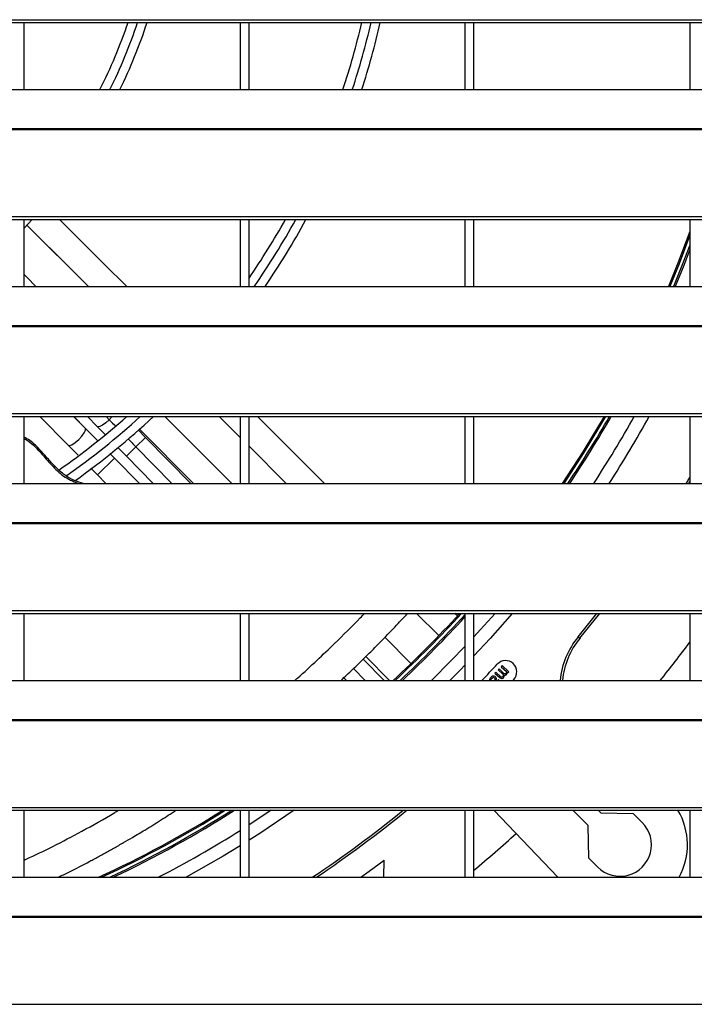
# Model space of a CAD drawing. Header units: millimetres. Extents: x 0 to 39025, y -31299 to 8400.
# Tile 151 of 209: x 7040 to 7190, y 6706 to 6925. Entities that reach past the tile are written whole.
import ezdxf

# ---------------------------------------------------------------- set-up
doc = ezdxf.new("R2010")
doc.units = ezdxf.units.MM

# ---------------------------------------------------------------- blocks, each defined once
blk = doc.blocks.new('Adapt 2 S (spredaj)')
at = {"linetype": 'Continuous', "lineweight": 25}
for p, q in [((7.21, 457.88), (1142.79, 457.88)), ((7.21, 457.23), (1142.79, 457.23)), ((437, 442.35), (437, 457.23)), ((485, 457.23), (485, 442.35)), ((487, 442.35), (487, 457.23)), ((535, 457.23), (535, 442.35)), ((537, 442.35), (537, 457.23)), ((585, 457.23), (585, 442.35)), ((247, 442.35), (818, 442.35)), ((16.21, 433.68), (1133.33, 433.68)), ((16.21, 433.46), (1133.33, 433.46)), ((7.21, 414.13), (1142.79, 414.13)), ((7.21, 413.48), (1142.79, 413.48)), ((437, 411.58), (438.77, 413.48)), ((437, 398.6), (437, 413.48)), ((485, 413.48), (485, 398.6)), ((487, 398.6), (487, 413.48)), ((535, 413.48), (535, 398.6)), ((537, 398.6), (537, 413.48)), ((585, 413.48), (585, 398.6)), ((437.5, 412.34), (451.3, 398.6)), ((247, 398.6), (818, 398.6)), ((16.21, 389.93), (1133.33, 389.93)), ((16.21, 389.71), (1133.33, 389.71)), ((7.21, 370.38), (1142.79, 370.38)), ((7.21, 369.73), (1142.79, 369.73)), ((437, 354.85), (437, 369.73)), ((440.51, 369.73), (446.8, 363.34)), ((450.64, 367.05), (448, 369.73)), ((450.61, 367.09), (448.01, 369.73)), ((451.06, 369.73), (453.23, 367.52)), ((455.23, 369.73), (455.93, 369.02)), ((456.59, 369.73), (455.93, 369.02)), ((468.31, 369.73), (483.14, 354.85)), ((485, 365.09), (480.34, 369.73)), ((485, 369.73), (485, 354.85)), ((487, 354.85), (487, 369.73)), ((503.78, 354.85), (488.84, 369.73)), ((535, 369.73), (535, 354.85)), ((537, 354.85), (537, 369.73)), ((585, 369.73), (585, 354.85)), ((453.23, 367.52), (455.01, 365.71)), ((450.64, 367.05), (450.61, 367.09)), ((453.27, 364.38), (450.64, 367.05)), ((463.96, 365.09), (462.31, 366.77)), ((462.66, 366.9), (474.67, 354.85)), ((448.98, 361.12), (446.77, 363.37)), ((463.96, 365.09), (461.84, 363.01)), ((474.02, 354.85), (463.96, 365.09)), ((457.1, 360.48), (456.08, 361.52)), ((457.81, 362.86), (459.72, 360.92)), ((461.84, 363.01), (459.72, 360.92)), ((461.84, 363.01), (469.85, 354.85)), ((495.28, 354.85), (487, 363.1)), ((453.29, 356.73), (457.1, 360.48)), ((462.64, 354.85), (457.1, 360.48)), ((459.72, 360.92), (465.68, 354.85)), ((453.29, 356.73), (451.81, 358.24)), ((455.14, 354.85), (453.29, 356.73)), ((247, 354.85), (818, 354.85)), ((584.78, 354.85), (585, 355.22)), ((16.21, 346.18), (1133.33, 346.18)), ((16.21, 345.96), (1133.33, 345.96)), ((7.21, 326.63), (1142.79, 326.63)), ((7.21, 325.98), (1142.79, 325.98)), ((437, 311.1), (437, 325.98)), ((485, 325.98), (485, 311.1)), ((487, 311.1), (487, 325.98)), ((529.21, 321.05), (524.25, 325.98)), ((533.32, 325.42), (532.75, 325.98)), ((535, 325.98), (535, 311.1)), ((537, 311.1), (537, 325.98)), ((560.2, 320.81), (564.36, 325.98)), ((560.58, 320.49), (565, 325.98)), ((585, 325.98), (585, 311.1)), ((517.2, 320.67), (523, 314.84)), ((560.2, 320.81), (560.58, 320.49)), ((517.02, 311.1), (512.39, 315.81)), ((512.98, 316.4), (518.26, 311.1)), ((510.25, 313.74), (512.85, 311.1)), ((541.89, 312.91), (541.68, 312.69)), ((543.01, 311.87), (541.89, 312.91)), ((542.58, 313.64), (542.36, 313.41)), ((542.36, 313.41), (543.48, 312.37)), ((543.69, 312.59), (542.58, 313.64)), ((543.26, 314.37), (543.05, 314.14)), ((543.05, 314.14), (544.21, 313.05)), ((544.75, 312.97), (543.26, 314.37)), ((544.22, 312.87), (544.14, 312.69)), ((544.21, 313.05), (544.22, 312.87)), ((544.4, 312.7), (544.4, 312.88)), ((544.4, 312.88), (544.54, 312.75)), ((544.54, 312.75), (544.75, 312.97)), ((247, 311.1), (818, 311.1)), ((508.09, 311.69), (508.67, 311.1)), ((540.17, 311.1), (540.16, 311.1)), ((540.18, 311.1), (540.17, 311.1)), ((540.47, 311.33), (540.43, 311.11)), ((540.43, 311.11), (540.44, 311.1)), ((540.64, 311.6), (540.47, 311.33)), ((540.9, 311.87), (540.64, 311.6)), ((540.7, 311.11), (540.83, 311.42)), ((540.7, 311.1), (540.7, 311.11)), ((540.83, 311.42), (541.09, 311.7)), ((541.12, 312.01), (540.9, 311.87)), ((541.09, 311.7), (541.35, 311.79)), ((541.25, 312.05), (541.12, 312.01)), ((541.52, 312.06), (541.25, 312.05)), ((541.35, 311.79), (541.49, 311.74)), ((541.49, 311.74), (541.58, 311.66)), ((541.75, 311.93), (541.52, 312.06)), ((541.58, 311.66), (541.67, 311.48)), ((541.64, 311.17), (541.6, 311.1)), ((541.68, 311.3), (541.64, 311.17)), ((541.67, 311.48), (541.68, 311.3)), ((541.68, 312.69), (542.8, 311.64)), ((541.89, 311.79), (541.75, 311.93)), ((541.99, 311.53), (541.89, 311.79)), ((541.92, 311.1), (541.99, 311.35)), ((541.99, 311.35), (541.99, 311.53)), ((542.44, 311.26), (542.28, 311.1)), ((542.53, 311.18), (542.44, 311.26)), ((542.56, 311.1), (542.53, 311.18)), ((542.8, 311.64), (543.11, 311.51)), ((543.15, 311.82), (543.01, 311.87)), ((543.11, 311.51), (543.29, 311.51)), ((543.23, 311.83), (543.15, 311.82)), ((543.37, 311.87), (543.23, 311.83)), ((543.29, 311.51), (543.47, 311.61)), ((543.49, 312.01), (543.37, 311.87)), ((543.47, 311.61), (543.64, 311.79)), ((543.48, 312.37), (543.53, 312.23)), ((543.53, 312.14), (543.49, 312.01)), ((543.53, 312.23), (543.53, 312.14)), ((543.64, 311.79), (543.72, 311.97)), ((543.83, 312.55), (543.69, 312.59)), ((543.71, 312.24), (543.98, 312.24)), ((543.72, 311.97), (543.71, 312.24)), ((543.92, 312.55), (543.83, 312.55)), ((544.05, 312.6), (543.92, 312.55)), ((543.98, 312.24), (544.15, 312.34)), ((544.14, 312.69), (544.05, 312.6)), ((544.15, 312.34), (544.32, 312.52)), ((544.32, 312.52), (544.4, 312.7)), ((545.68, 311.1), (545.85, 311.29)), ((16.21, 302.43), (1133.33, 302.43)), ((16.21, 302.21), (1133.33, 302.21)), ((7.21, 282.88), (1142.79, 282.88)), ((7.21, 282.23), (1142.79, 282.23)), ((437, 267.35), (437, 282.23)), ((485, 282.23), (485, 267.35)), ((487, 267.35), (487, 282.23)), ((535, 282.23), (535, 267.35)), ((537, 267.35), (537, 282.23)), ((555.64, 267.35), (541.45, 282.23)), ((562.4, 278.83), (558.99, 282.23)), ((564.64, 282.23), (565.22, 281.65)), ((585, 282.23), (585, 267.35)), ((565.22, 281.65), (572.42, 281.53)), ((572.42, 281.53), (574.42, 279.53)), ((562.52, 271.63), (562.4, 278.83)), ((564.52, 269.63), (562.52, 271.63)), ((516.95, 267.35), (517.01, 271.14)), ((247, 267.35), (818, 267.35)), ((16.21, 258.68), (1133.33, 258.68)), ((16.21, 258.46), (1133.33, 258.46)), ((7.21, 239.13), (1142.79, 239.13))]:
    blk.add_line(p, q, dxfattribs=at)
at = {"linetype": 'Continuous', "lineweight": 25, "flags": 128}
for points in [[(459.8, 398.6), (454.71, 403.68), (449.41, 408.95), (444.86, 413.48)], [(451.3, 398.6), (450.5, 399.4), (445.2, 404.67), (439.83, 410.03), (437.5, 412.34)], [(585, 410.86), (582.34, 403.77), (580.25, 398.6)], [(585, 409.99), (582.61, 403.67), (580.56, 398.6)], [(585, 407.77), (583.33, 403.39), (581.39, 398.6)], [(585, 406.8), (583.64, 403.26), (581.76, 398.6)], [(437, 401.24), (437.66, 400.57), (439.62, 398.6)], [(565.93, 369.73), (561.2, 361.9), (556.61, 354.85)], [(566.27, 369.73), (561.45, 361.74), (556.96, 354.85)], [(455.93, 369.02), (455.17, 368.34), (454.43, 367.82), (453.8, 367.51), (453.36, 367.45), (453.23, 367.52)], [(446.8, 363.34), (447.08, 363.27), (447.63, 363.46), (448.35, 363.92), (449.12, 364.58), (449.83, 365.33), (450.37, 366.07), (450.65, 366.67), (450.64, 367.05)], [(584.2, 354.85), (584.26, 354.95), (585, 356.2)], [(545.53, 325.98), (540.6, 320.43), (537, 316.55)], [(541.69, 325.98), (538.46, 322.38), (537, 320.79)], [(535, 318.66), (531.93, 315.48), (527.53, 311.1)], [(535, 314.47), (534, 313.45), (531.67, 311.1)], [(497.05, 282.23), (489.4, 277.11), (487, 275.57)], [(491.92, 282.23), (487.83, 279.54), (487, 279.01)], [(485, 274.33), (481.24, 272.05), (472.99, 267.35)], [(511.84, 267.35), (513.73, 268.71), (517.01, 271.14)]]:
    blk.add_lwpolyline(points, dxfattribs=at)
at = {"linetype": 'Continuous', "lineweight": 25}
for centre, radius, start, end in [((348.5, 495.55), 118, 333.2019, 341.0517), ((348.5, 495.55), 120, 333.6832, 341.3792), ((348.5, 495.55), 122, 334.1469, 341.6954), ((348.5, 495.55), 168, 341.5385, 346.8163), ((348.5, 495.55), 170, 341.7634, 346.9742), ((348.5, 495.55), 172, 341.9828, 347.1283), ((348.5, 495.55), 168, 325.5282, 330.7586), ((348.5, 495.55), 170, 325.2293, 331.1353), ((348.5, 495.55), 172, 325.6905, 331.5019), ((348.5, 495.55), 168, 304.9359, 311.507), ((348.5, 495.55), 170, 305.1142, 312.2604), ((348.5, 495.55), 172, 305.4585, 312.9885), ((348.5, 495.55), 252.26, 326.0997, 330.0827), ((348.5, 495.55), 252.6, 326.1514, 330.127), ((348.5, 495.55), 257.05, 326.8134, 330.6945), ((348.5, 495.55), 259.95, 327.2301, 331.0524), ((348.5, 495.55), 251.21, 312.7558, 317.5455), ((348.5, 495.55), 251.5, 312.8277, 317.6063), ((348.5, 495.55), 252.26, 313.0146, 317.6723), ((348.5, 495.55), 252.6, 313.097, 317.5879), ((574.08, 309.35), 18, 140.4621, 174.4138), ((574.08, 309.35), 17.5, 140.4621, 174.2536), ((348.5, 495.55), 294.78, 321.2645, 323.3502), ((544.02, 312.99), 2.5, 316.9645, 136.9645), ((348.5, 495.55), 265, 315.89, 316.9645), ((348.5, 495.55), 251.21, 294.7132, 301.8792), ((348.5, 495.55), 251.5, 294.8573, 301.986), ((348.5, 495.55), 252.26, 295.2293, 302.2628), ((348.5, 495.55), 252.6, 295.3921, 302.3845), ((348.5, 495.55), 274.5, 303.7644, 309.0034), ((348.5, 495.55), 275, 303.9199, 309.1318), ((569.47, 274.58), 15, 331.1877, 30.6839), ((569.47, 274.58), 7, 225, 45), ((348.5, 495.55), 257.05, 297.4055, 302.075), ((348.5, 495.55), 294.78, 309.7519, 312.1668)]:
    blk.add_arc(centre, radius, start, end, dxfattribs=at)
blk.add_open_spline([(455.93, 369.02), (456.42, 368.52), (456.92, 368.01), (457.42, 367.5)], degree=3, dxfattribs=at)
for points, knots in [([(450.15, 354.85), (449.48, 355.05), (448.1, 355.46), (446.12, 356.57), (444.29, 358.11), (442.51, 360.05), (440.6, 362.24), (438.79, 364.11), (437.42, 364.92), (437, 365.17)], [0, 0, 0, 0, 0.1239119, 0.2554924, 0.4005505, 0.5461052, 0.7162593, 0.9133984, 1, 1, 1, 1]), ([(437, 364.83), (437.33, 364.63), (438.73, 363.8), (440.7, 361.68), (443.07, 358.91), (445.65, 356.29), (447.86, 355.33), (448.97, 354.85)], [0, 0, 0, 0, 0.074176, 0.311616, 0.542339, 0.770037, 1, 1, 1, 1]), ([(460.13, 364.75), (460.41, 364.46), (460.98, 363.88), (461.55, 363.3), (461.84, 363.01)], [0, 0, 0, 0, 0.495074, 1, 1, 1, 1]), ([(497.18, 311.1), (497.39, 311.28), (499.07, 312.74), (502.01, 315.47), (506.67, 319.9), (510.19, 323.37), (512.36, 325.66), (512.67, 325.98)], [0, 0, 0, 0, 0.039514, 0.311757, 0.561702, 0.937089, 1, 1, 1, 1]), ([(507.47, 311.1), (508.32, 311.91), (510.12, 313.6), (512.72, 316.13), (515.86, 319.26), (519.01, 322.5), (521.31, 324.97), (522.25, 325.98)], [0, 0, 0, 0, 0.16882, 0.354101, 0.519013, 0.803277, 1, 1, 1, 1]), ([(437, 271.18), (437.15, 271.25), (439.26, 272.18), (443.54, 274.28), (450.1, 277.7), (454.98, 280.4), (457.68, 282.07), (457.95, 282.23)], [0, 0, 0, 0, 0.0222569, 0.3041834, 0.6132101, 0.9612172, 1, 1, 1, 1]), ([(444.56, 267.35), (445.36, 267.74), (447.68, 268.86), (450.38, 270.27), (452.64, 271.47), (453.7, 272.05), (454.78, 272.63), (455.85, 273.23), (456.93, 273.83), (458.02, 274.45), (459.4, 275.24), (461.33, 276.36), (464.07, 278.01), (467.31, 280), (469.61, 281.49), (470.75, 282.23)], [0, 0, 0, 0, 0.092613, 0.26913, 0.309459, 0.350006, 0.39075, 0.431669, 0.47274, 0.51394, 0.555246, 0.629846, 0.734403, 0.868787, 1, 1, 1, 1])]:
    blk.add_open_spline(points, degree=3, knots=knots, dxfattribs=at)

msp = doc.modelspace()

# ---------------------------------------------------------------- block references
at = {"color": 1}
msp.add_blockref('Adapt 2 S (spredaj)', (6603.64, 6466.79), dxfattribs=at)

doc.saveas('drawing.dxf')
